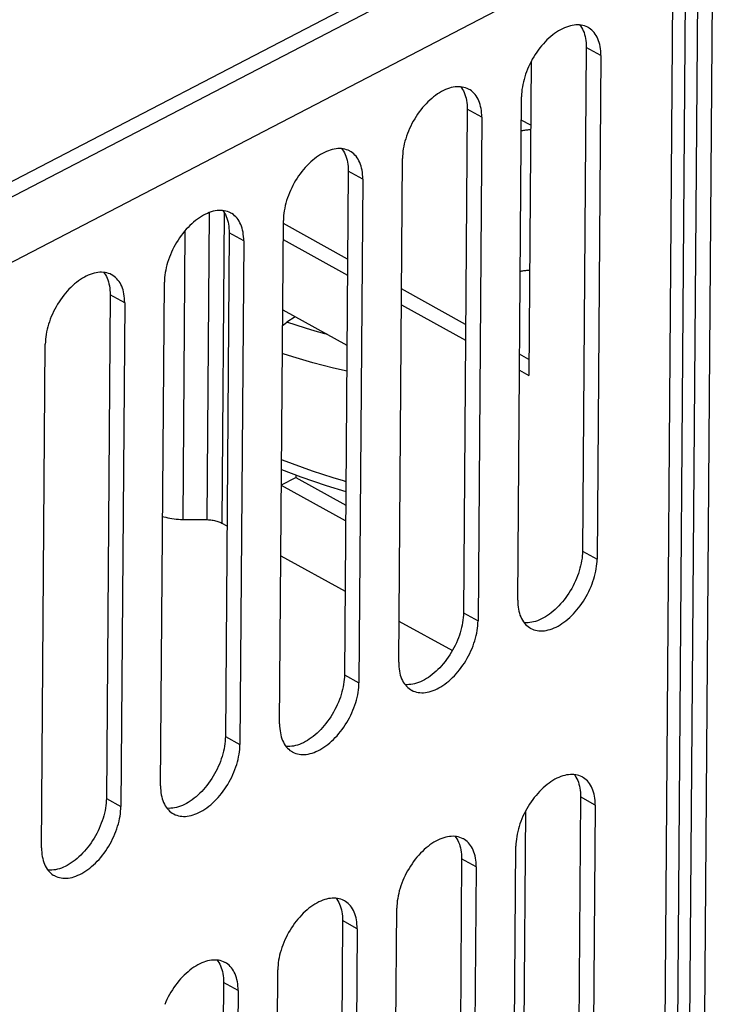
# Model space of a CAD drawing. Extents: x 0 to 420, y 0 to 297.
# Tile 34 of 51: x 390 to 395, y 82 to 89. Entities that reach past the tile are written whole.
import ezdxf

# ---------------------------------------------------------------- set-up
doc = ezdxf.new("R2010")
doc.units = 0
doc.header["$LTSCALE"] = 23.1
doc.layers.get('0').update_dxf_attribs({"linetype": 'CONTINUOUS'})
doc.layers.add('DATUM_AXIS', color=7, linetype='CONTINUOUS')

msp = doc.modelspace()

# ---------------------------------------------------------------- linework, layer by layer
at = {"color": 9, "linetype": 'CONTINUOUS'}
for p, q in [((394.8165, 89.5352), (383.7411, 83.7787)), ((394.7406, 79.4072), (394.8152, 89.3664)), ((394.2931, 88.5485), (394.1881, 88.6066)), ((393.4356, 88.1029), (393.3307, 88.1609)), ((392.5782, 87.6572), (392.4733, 87.7152)), ((391.4568, 85.2034), (391.4734, 87.4166)), ((391.5792, 87.4176), (391.5624, 85.1787)), ((391.2967, 87.2839), (391.2811, 85.2054)), ((391.7207, 87.2115), (391.6158, 87.2696)), ((390.8633, 86.7659), (390.7584, 86.8239)), ((394.1609, 84.9774), (394.2659, 84.9193)), ((393.3035, 84.5317), (393.4084, 84.4737)), ((392.4461, 84.0861), (392.551, 84.028)), ((391.5886, 83.6404), (391.6935, 83.5824)), ((390.7312, 83.1947), (390.8361, 83.1367)), ((394.2526, 83.1469), (394.1477, 83.205)), ((393.3952, 82.7013), (393.2902, 82.7593)), ((392.5377, 82.2556), (392.4328, 82.3137)), ((391.6803, 81.81), (391.5753, 81.868))]:
    msp.add_line(p, q, dxfattribs=at)
at = {"color": 7, "linetype": 'CONTINUOUS'}
for p, q in [((394.9054, 89.4802), (394.8307, 79.521)), ((394.1881, 88.6066), (394.1609, 84.9774)), ((394.2931, 88.5485), (394.2659, 84.9193)), ((393.7916, 88.5062), (393.7746, 86.2432)), ((393.6943, 84.6222), (393.7215, 88.2514)), ((393.3307, 88.1609), (393.3035, 84.5317)), ((393.4356, 88.1029), (393.4084, 84.4737)), ((392.8368, 84.1766), (392.864, 87.8058)), ((392.4733, 87.7152), (392.4461, 84.0861)), ((392.5782, 87.6572), (392.551, 84.028)), ((391.9794, 83.7309), (392.0066, 87.3601)), ((392.4685, 87.0807), (392.0064, 87.3364)), ((391.6158, 87.2696), (391.5886, 83.6404)), ((391.7207, 87.2115), (391.6935, 83.5824)), ((392.0055, 87.2218), (392.4676, 86.9662)), ((391.1219, 83.2852), (391.1491, 86.9144)), ((393.3191, 86.6102), (392.857, 86.8659)), ((390.7584, 86.8239), (390.7312, 83.1947)), ((390.8633, 86.7659), (390.8361, 83.1367)), ((392.0017, 86.7154), (392.4638, 86.4598)), ((392.8561, 86.7513), (393.3182, 86.4957)), ((392.091, 86.6661), (392.0307, 86.626)), ((390.2645, 82.8396), (390.2917, 86.4688)), ((393.7755, 86.3578), (393.7075, 86.3954)), ((393.7067, 86.2808), (393.7746, 86.2432)), ((391.9923, 85.4541), (392.0951, 85.5076)), ((392.0952, 85.5268), (392.0951, 85.5076)), ((392.0951, 85.5076), (392.4552, 85.3083)), ((392.4544, 85.1938), (391.9922, 85.4494)), ((391.2811, 85.2054), (391.4568, 85.2034)), ((391.5624, 85.1787), (391.6, 85.1579)), ((391.9884, 84.943), (392.4506, 84.6874)), ((392.839, 84.4725), (393.2239, 84.2597)), ((394.1477, 83.205), (394.1205, 79.5758)), ((393.7511, 83.1046), (393.7285, 80.0821)), ((394.2526, 83.1469), (394.2254, 79.5177)), ((393.6538, 79.2206), (393.681, 82.8498)), ((393.2902, 82.7593), (393.263, 79.1301)), ((393.3952, 82.7013), (393.368, 79.0721)), ((392.7963, 78.775), (392.8235, 82.4042)), ((392.4328, 82.3137), (392.4056, 78.6845)), ((392.5377, 82.2556), (392.5105, 78.6264)), ((391.9389, 78.3293), (391.9661, 81.9585)), ((391.5753, 81.868), (391.5481, 78.2388)), ((391.6803, 81.81), (391.6531, 78.1808))]:
    msp.add_line(p, q, dxfattribs=at)
for points in [[(394.2009, 88.75), (394.1983, 88.7514), (394.1875, 88.7565), (394.1762, 88.7608), (394.1645, 88.7642), (394.1524, 88.7666), (394.1399, 88.7682), (394.1271, 88.7688), (394.114, 88.7685), (394.1007, 88.7673), (394.0871, 88.7652), (394.0733, 88.7622), (394.0594, 88.7582), (394.0453, 88.7534), (394.0312, 88.7477), (394.0169, 88.7412), (394.0027, 88.7338), (393.9884, 88.7255), (393.9742, 88.7165), (393.9601, 88.7066), (393.9461, 88.696), (393.9323, 88.6847), (393.9186, 88.6727), (393.9052, 88.66), (393.892, 88.6466), (393.8791, 88.6326), (393.8666, 88.6181), (393.8543, 88.603), (393.8425, 88.5874), (393.831, 88.5713), (393.82, 88.5548), (393.8095, 88.5379), (393.7995, 88.5207), (393.79, 88.5032), (393.781, 88.4854), (393.7725, 88.4674), (393.7647, 88.4493), (393.7575, 88.431), (393.7509, 88.4126), (393.7449, 88.3942), (393.7396, 88.3758), (393.7349, 88.3575), (393.7309, 88.3393), (393.7276, 88.3213), (393.725, 88.3034), (393.7231, 88.2858), (393.7219, 88.2684), (393.7215, 88.2514)], [(394.1422, 88.7679), (394.1475, 88.7608), (394.1546, 88.7499), (394.1609, 88.7383), (394.1667, 88.726), (394.1718, 88.7131), (394.1762, 88.6995), (394.1799, 88.6853), (394.183, 88.6705), (394.1853, 88.6552), (394.187, 88.6394), (394.1879, 88.6232), (394.1881, 88.6066)], [(394.2931, 88.5485), (394.2929, 88.5652), (394.2919, 88.5814), (394.2903, 88.5972), (394.2879, 88.6125), (394.2849, 88.6272), (394.2811, 88.6414), (394.2767, 88.655), (394.2716, 88.668), (394.2659, 88.6803), (394.2595, 88.6919), (394.2525, 88.7028), (394.2448, 88.7129), (394.2366, 88.7222), (394.2278, 88.7308), (394.2185, 88.7385), (394.2086, 88.7454), (394.2009, 88.75)], [(393.3434, 88.3043), (393.3408, 88.3057), (393.33, 88.3109), (393.3187, 88.3151), (393.307, 88.3185), (393.2949, 88.321), (393.2825, 88.3225), (393.2697, 88.3231), (393.2566, 88.3228), (393.2432, 88.3216), (393.2297, 88.3195), (393.2159, 88.3165), (393.2019, 88.3126), (393.1879, 88.3078), (393.1737, 88.3021), (393.1595, 88.2955), (393.1452, 88.2881), (393.131, 88.2799), (393.1168, 88.2708), (393.1027, 88.261), (393.0887, 88.2504), (393.0748, 88.2391), (393.0612, 88.227), (393.0478, 88.2143), (393.0346, 88.2009), (393.0217, 88.187), (393.0091, 88.1724), (392.9969, 88.1573), (392.985, 88.1417), (392.9736, 88.1256), (392.9626, 88.1091), (392.9521, 88.0923), (392.942, 88.075), (392.9325, 88.0575), (392.9235, 88.0397), (392.9151, 88.0217), (392.9073, 88.0036), (392.9, 87.9853), (392.8934, 87.9669), (392.8874, 87.9486), (392.8821, 87.9302), (392.8774, 87.9119), (392.8735, 87.8937), (392.8702, 87.8756), (392.8676, 87.8577), (392.8657, 87.8401), (392.8645, 87.8228), (392.864, 87.8058)], [(393.2848, 88.3222), (393.2901, 88.3152), (393.2971, 88.3043), (393.3035, 88.2927), (393.3092, 88.2804), (393.3143, 88.2674), (393.3187, 88.2538), (393.3225, 88.2396), (393.3255, 88.2249), (393.3279, 88.2096), (393.3295, 88.1938), (393.3305, 88.1775), (393.3307, 88.1609)], [(393.4356, 88.1029), (393.4354, 88.1195), (393.4345, 88.1357), (393.4328, 88.1515), (393.4305, 88.1668), (393.4274, 88.1816), (393.4237, 88.1958), (393.4193, 88.2094), (393.4142, 88.2223), (393.4084, 88.2346), (393.402, 88.2462), (393.395, 88.2571), (393.3874, 88.2672), (393.3792, 88.2766), (393.3704, 88.2851), (393.3611, 88.2928), (393.3512, 88.2997), (393.3434, 88.3043)], [(392.486, 87.8587), (392.4834, 87.8601), (392.4726, 87.8652), (392.4613, 87.8695), (392.4496, 87.8728), (392.4375, 87.8753), (392.425, 87.8768), (392.4122, 87.8775), (392.3992, 87.8772), (392.3858, 87.876), (392.3722, 87.8739), (392.3584, 87.8708), (392.3445, 87.8669), (392.3304, 87.8621), (392.3163, 87.8564), (392.302, 87.8498), (392.2878, 87.8424), (392.2735, 87.8342), (392.2593, 87.8252), (392.2452, 87.8153), (392.2312, 87.8047), (392.2174, 87.7934), (392.2037, 87.7814), (392.1903, 87.7686), (392.1771, 87.7553), (392.1642, 87.7413), (392.1517, 87.7267), (392.1394, 87.7116), (392.1276, 87.696), (392.1161, 87.68), (392.1052, 87.6635), (392.0946, 87.6466), (392.0846, 87.6294), (392.0751, 87.6119), (392.0661, 87.5941), (392.0576, 87.5761), (392.0498, 87.5579), (392.0426, 87.5396), (392.036, 87.5213), (392.03, 87.5029), (392.0247, 87.4845), (392.02, 87.4662), (392.016, 87.448), (392.0127, 87.4299), (392.0101, 87.4121), (392.0082, 87.3944), (392.007, 87.3771), (392.0066, 87.3601)], [(392.4273, 87.8766), (392.4326, 87.8695), (392.4397, 87.8586), (392.446, 87.847), (392.4518, 87.8347), (392.4569, 87.8218), (392.4613, 87.8082), (392.465, 87.794), (392.4681, 87.7792), (392.4704, 87.7639), (392.4721, 87.7481), (392.473, 87.7319), (392.4733, 87.7152)], [(392.5782, 87.6572), (392.578, 87.6738), (392.577, 87.6901), (392.5754, 87.7059), (392.573, 87.7211), (392.57, 87.7359), (392.5662, 87.7501), (392.5618, 87.7637), (392.5567, 87.7767), (392.551, 87.789), (392.5446, 87.8006), (392.5376, 87.8114), (392.53, 87.8216), (392.5217, 87.8309), (392.5129, 87.8395), (392.5036, 87.8472), (392.4938, 87.854), (392.486, 87.8587)], [(391.6285, 87.413), (391.6259, 87.4144), (391.6151, 87.4196), (391.6038, 87.4238), (391.5921, 87.4272), (391.58, 87.4296), (391.5676, 87.4312), (391.5548, 87.4318), (391.5417, 87.4315), (391.5283, 87.4303), (391.5148, 87.4282), (391.501, 87.4252), (391.487, 87.4213), (391.473, 87.4164), (391.4588, 87.4107), (391.4446, 87.4042), (391.4303, 87.3968), (391.4161, 87.3885), (391.4019, 87.3795), (391.3878, 87.3697), (391.3738, 87.3591), (391.3599, 87.3477), (391.3463, 87.3357), (391.3329, 87.323), (391.3197, 87.3096), (391.3068, 87.2956), (391.2942, 87.2811), (391.282, 87.266), (391.2701, 87.2504), (391.2587, 87.2343), (391.2477, 87.2178), (391.2372, 87.2009), (391.2271, 87.1837), (391.2176, 87.1662), (391.2086, 87.1484), (391.2002, 87.1304), (391.1924, 87.1123), (391.1851, 87.094), (391.1785, 87.0756), (391.1725, 87.0572), (391.1672, 87.0389), (391.1626, 87.0205), (391.1586, 87.0023), (391.1553, 86.9843), (391.1527, 86.9664), (391.1508, 86.9488), (391.1496, 86.9314), (391.1491, 86.9144)], [(391.5699, 87.4309), (391.5752, 87.4238), (391.5822, 87.413), (391.5886, 87.4014), (391.5943, 87.3891), (391.5994, 87.3761), (391.6039, 87.3625), (391.6076, 87.3483), (391.6106, 87.3335), (391.613, 87.3182), (391.6146, 87.3025), (391.6156, 87.2862), (391.6158, 87.2696)], [(391.7207, 87.2115), (391.7205, 87.2282), (391.7196, 87.2444), (391.7179, 87.2602), (391.7156, 87.2755), (391.7125, 87.2903), (391.7088, 87.3044), (391.7044, 87.318), (391.6993, 87.331), (391.6935, 87.3433), (391.6871, 87.3549), (391.6801, 87.3658), (391.6725, 87.3759), (391.6643, 87.3852), (391.6555, 87.3938), (391.6462, 87.4015), (391.6363, 87.4084), (391.6285, 87.413)], [(390.7711, 86.9673), (390.7685, 86.9687), (390.7577, 86.9739), (390.7464, 86.9782), (390.7347, 86.9815), (390.7226, 86.984), (390.7101, 86.9855), (390.6973, 86.9861), (390.6843, 86.9859), (390.6709, 86.9847), (390.6573, 86.9825), (390.6435, 86.9795), (390.6296, 86.9756), (390.6155, 86.9708), (390.6014, 86.9651), (390.5871, 86.9585), (390.5729, 86.9511), (390.5586, 86.9429), (390.5444, 86.9338), (390.5303, 86.924), (390.5163, 86.9134), (390.5025, 86.9021), (390.4889, 86.89), (390.4754, 86.8773), (390.4622, 86.864), (390.4493, 86.85), (390.4368, 86.8354), (390.4245, 86.8203), (390.4127, 86.8047), (390.4013, 86.7886), (390.3903, 86.7722), (390.3797, 86.7553), (390.3697, 86.7381), (390.3602, 86.7205), (390.3512, 86.7028), (390.3427, 86.6848), (390.3349, 86.6666), (390.3277, 86.6483), (390.3211, 86.63), (390.3151, 86.6116), (390.3098, 86.5932), (390.3051, 86.5749), (390.3011, 86.5567), (390.2978, 86.5386), (390.2952, 86.5207), (390.2933, 86.5031), (390.2921, 86.4858), (390.2917, 86.4688)], [(390.7124, 86.9852), (390.7177, 86.9782), (390.7248, 86.9673), (390.7312, 86.9557), (390.7369, 86.9434), (390.742, 86.9304), (390.7464, 86.9168), (390.7501, 86.9026), (390.7532, 86.8879), (390.7555, 86.8726), (390.7572, 86.8568), (390.7581, 86.8406), (390.7584, 86.8239)], [(390.8633, 86.7659), (390.8631, 86.7825), (390.8621, 86.7988), (390.8605, 86.8145), (390.8581, 86.8298), (390.8551, 86.8446), (390.8513, 86.8588), (390.8469, 86.8724), (390.8418, 86.8854), (390.8361, 86.8976), (390.8297, 86.9092), (390.8227, 86.9201), (390.8151, 86.9302), (390.8068, 86.9396), (390.798, 86.9481), (390.7887, 86.9558), (390.7789, 86.9627), (390.7711, 86.9673)], [(392.0009, 86.6017), (392.0076, 86.608), (392.019, 86.6176), (392.0307, 86.626)], [(391.1365, 85.2271), (391.1453, 85.2244), (391.1594, 85.2206), (391.1738, 85.2172), (391.1886, 85.2142), (391.2036, 85.2117), (391.2188, 85.2096), (391.2342, 85.2079), (391.2498, 85.2066), (391.2654, 85.2057), (391.2811, 85.2054)], [(391.4568, 85.2034), (391.4659, 85.2032), (391.4749, 85.2026), (391.4838, 85.2018), (391.4927, 85.2007), (391.5014, 85.1993), (391.5099, 85.1976), (391.5182, 85.1957), (391.5264, 85.1934), (391.5342, 85.191), (391.5418, 85.1882), (391.549, 85.1853), (391.5559, 85.1821), (391.5624, 85.1787)], [(394.1609, 84.9774), (394.1605, 84.9604), (394.1593, 84.943), (394.1574, 84.9254), (394.1548, 84.9075), (394.1515, 84.8895), (394.1475, 84.8713), (394.1428, 84.853), (394.1375, 84.8346), (394.1315, 84.8162), (394.1249, 84.7978), (394.1177, 84.7795), (394.1099, 84.7614), (394.1014, 84.7434), (394.0925, 84.7256), (394.0829, 84.7081), (394.0729, 84.6909), (394.0624, 84.674), (394.0514, 84.6575), (394.0399, 84.6414), (394.0281, 84.6258), (394.0159, 84.6107), (394.0033, 84.5962), (393.9904, 84.5822), (393.9772, 84.5688), (393.9638, 84.5561), (393.9501, 84.5441), (393.9363, 84.5327), (393.9223, 84.5221), (393.9082, 84.5123), (393.894, 84.5033), (393.8797, 84.495), (393.8655, 84.4876), (393.8513, 84.4811), (393.8371, 84.4754), (393.823, 84.4706), (393.8091, 84.4666), (393.7953, 84.4636), (393.7817, 84.4615), (393.7684, 84.4603), (393.7553, 84.46), (393.7425, 84.4606), (393.7402, 84.4609)], [(393.7865, 84.4208), (393.7891, 84.4194), (393.7999, 84.4142), (393.8112, 84.41), (393.8229, 84.4066), (393.835, 84.4041), (393.8474, 84.4026), (393.8602, 84.402), (393.8733, 84.4022), (393.8866, 84.4034), (393.9002, 84.4056), (393.914, 84.4086), (393.9279, 84.4125), (393.942, 84.4173), (393.9562, 84.423), (393.9704, 84.4296), (393.9847, 84.437), (393.9989, 84.4452), (394.0131, 84.4543), (394.0272, 84.4641), (394.0412, 84.4747), (394.055, 84.486), (394.0687, 84.4981), (394.0821, 84.5108), (394.0953, 84.5242), (394.1082, 84.5381), (394.1208, 84.5527), (394.133, 84.5678), (394.1449, 84.5834), (394.1563, 84.5995), (394.1673, 84.6159), (394.1778, 84.6328), (394.1879, 84.6501), (394.1974, 84.6676), (394.2064, 84.6854), (394.2148, 84.7033), (394.2226, 84.7215), (394.2299, 84.7398), (394.2365, 84.7581), (394.2425, 84.7765), (394.2478, 84.7949), (394.2524, 84.8132), (394.2564, 84.8314), (394.2597, 84.8495), (394.2623, 84.8674), (394.2642, 84.885), (394.2654, 84.9023), (394.2659, 84.9193)], [(393.6943, 84.6222), (393.6945, 84.6056), (393.6954, 84.5893), (393.6971, 84.5736), (393.6994, 84.5583), (393.7025, 84.5435), (393.7062, 84.5293), (393.7106, 84.5157), (393.7157, 84.5028), (393.7215, 84.4905), (393.7278, 84.4789), (393.7349, 84.468), (393.7425, 84.4579), (393.7507, 84.4485), (393.7595, 84.44), (393.7688, 84.4323), (393.7787, 84.4254), (393.7865, 84.4208)], [(393.3035, 84.5317), (393.303, 84.5147), (393.3018, 84.4974), (393.2999, 84.4797), (393.2973, 84.4619), (393.294, 84.4438), (393.2901, 84.4256), (393.2854, 84.4073), (393.2801, 84.3889), (393.2741, 84.3705), (393.2675, 84.3522), (393.2602, 84.3339), (393.2524, 84.3157), (393.244, 84.2977), (393.235, 84.28), (393.2255, 84.2624), (393.2154, 84.2452), (393.2049, 84.2283), (393.1939, 84.2118), (393.1825, 84.1958), (393.1706, 84.1802), (393.1584, 84.1651), (393.1458, 84.1505), (393.1329, 84.1365), (393.1198, 84.1232), (393.1063, 84.1105), (393.0927, 84.0984), (393.0788, 84.0871), (393.0648, 84.0765), (393.0507, 84.0667), (393.0365, 84.0576), (393.0223, 84.0494), (393.008, 84.042), (392.9938, 84.0354), (392.9796, 84.0297), (392.9656, 84.0249), (392.9516, 84.021), (392.9378, 84.0179), (392.9243, 84.0158), (392.9109, 84.0146), (392.8978, 84.0143), (392.885, 84.015), (392.8827, 84.0153)], [(392.929, 83.9751), (392.9316, 83.9737), (392.9424, 83.9686), (392.9537, 83.9643), (392.9654, 83.9609), (392.9775, 83.9585), (392.99, 83.9569), (393.0028, 83.9563), (393.0158, 83.9566), (393.0292, 83.9578), (393.0428, 83.9599), (393.0566, 83.9629), (393.0705, 83.9669), (393.0846, 83.9717), (393.0987, 83.9774), (393.113, 83.9839), (393.1272, 83.9913), (393.1415, 83.9996), (393.1556, 84.0086), (393.1698, 84.0184), (393.1838, 84.029), (393.1976, 84.0404), (393.2112, 84.0524), (393.2247, 84.0651), (393.2379, 84.0785), (393.2508, 84.0925), (393.2633, 84.107), (393.2756, 84.1221), (393.2874, 84.1377), (393.2988, 84.1538), (393.3098, 84.1703), (393.3204, 84.1872), (393.3304, 84.2044), (393.3399, 84.2219), (393.3489, 84.2397), (393.3573, 84.2577), (393.3652, 84.2758), (393.3724, 84.2941), (393.379, 84.3125), (393.385, 84.3309), (393.3903, 84.3492), (393.395, 84.3676), (393.399, 84.3858), (393.4023, 84.4038), (393.4049, 84.4217), (393.4068, 84.4393), (393.408, 84.4567), (393.4084, 84.4737)], [(392.8368, 84.1766), (392.837, 84.1599), (392.838, 84.1437), (392.8396, 84.1279), (392.842, 84.1126), (392.845, 84.0979), (392.8488, 84.0837), (392.8532, 84.0701), (392.8583, 84.0571), (392.864, 84.0448), (392.8704, 84.0332), (392.8774, 84.0223), (392.885, 84.0122), (392.8933, 84.0029), (392.902, 83.9943), (392.9114, 83.9866), (392.9212, 83.9797), (392.929, 83.9751)], [(392.4461, 84.0861), (392.4456, 84.069), (392.4444, 84.0517), (392.4425, 84.0341), (392.4399, 84.0162), (392.4366, 83.9982), (392.4326, 83.98), (392.428, 83.9616), (392.4226, 83.9433), (392.4167, 83.9249), (392.41, 83.9065), (392.4028, 83.8882), (392.395, 83.8701), (392.3865, 83.8521), (392.3776, 83.8343), (392.368, 83.8168), (392.358, 83.7996), (392.3475, 83.7827), (392.3365, 83.7662), (392.325, 83.7501), (392.3132, 83.7345), (392.301, 83.7194), (392.2884, 83.7049), (392.2755, 83.6909), (392.2623, 83.6775), (392.2489, 83.6648), (392.2352, 83.6528), (392.2214, 83.6414), (392.2074, 83.6308), (392.1933, 83.621), (392.1791, 83.612), (392.1648, 83.6037), (392.1506, 83.5963), (392.1364, 83.5897), (392.1222, 83.5841), (392.1081, 83.5792), (392.0942, 83.5753), (392.0804, 83.5723), (392.0668, 83.5702), (392.0535, 83.569), (392.0404, 83.5687), (392.0276, 83.5693), (392.0253, 83.5696)], [(392.0716, 83.5294), (392.0742, 83.528), (392.085, 83.5229), (392.0963, 83.5186), (392.108, 83.5153), (392.1201, 83.5128), (392.1325, 83.5113), (392.1453, 83.5106), (392.1584, 83.5109), (392.1717, 83.5121), (392.1853, 83.5142), (392.1991, 83.5173), (392.2131, 83.5212), (392.2271, 83.526), (392.2413, 83.5317), (392.2555, 83.5383), (392.2698, 83.5457), (392.284, 83.5539), (392.2982, 83.563), (392.3123, 83.5728), (392.3263, 83.5834), (392.3401, 83.5947), (392.3538, 83.6067), (392.3672, 83.6195), (392.3804, 83.6328), (392.3933, 83.6468), (392.4059, 83.6614), (392.4181, 83.6765), (392.43, 83.6921), (392.4414, 83.7081), (392.4524, 83.7246), (392.4629, 83.7415), (392.473, 83.7587), (392.4825, 83.7762), (392.4915, 83.794), (392.4999, 83.812), (392.5077, 83.8302), (392.515, 83.8485), (392.5216, 83.8668), (392.5276, 83.8852), (392.5329, 83.9036), (392.5375, 83.9219), (392.5415, 83.9401), (392.5448, 83.9582), (392.5474, 83.976), (392.5493, 83.9937), (392.5505, 84.011), (392.551, 84.028)], [(391.9794, 83.7309), (391.9796, 83.7143), (391.9805, 83.698), (391.9822, 83.6822), (391.9845, 83.667), (391.9876, 83.6522), (391.9913, 83.638), (391.9957, 83.6244), (392.0008, 83.6114), (392.0066, 83.5991), (392.013, 83.5875), (392.02, 83.5767), (392.0276, 83.5665), (392.0358, 83.5572), (392.0446, 83.5487), (392.0539, 83.5409), (392.0638, 83.5341), (392.0716, 83.5294)], [(391.5886, 83.6404), (391.5881, 83.6234), (391.5869, 83.606), (391.585, 83.5884), (391.5824, 83.5706), (391.5791, 83.5525), (391.5752, 83.5343), (391.5705, 83.516), (391.5652, 83.4976), (391.5592, 83.4792), (391.5526, 83.4608), (391.5454, 83.4426), (391.5375, 83.4244), (391.5291, 83.4064), (391.5201, 83.3886), (391.5106, 83.3711), (391.5005, 83.3539), (391.49, 83.337), (391.479, 83.3205), (391.4676, 83.3044), (391.4557, 83.2888), (391.4435, 83.2738), (391.4309, 83.2592), (391.418, 83.2452), (391.4049, 83.2319), (391.3914, 83.2191), (391.3778, 83.2071), (391.3639, 83.1958), (391.3499, 83.1852), (391.3358, 83.1753), (391.3216, 83.1663), (391.3074, 83.1581), (391.2931, 83.1506), (391.2789, 83.1441), (391.2647, 83.1384), (391.2507, 83.1336), (391.2367, 83.1297), (391.2229, 83.1266), (391.2094, 83.1245), (391.196, 83.1233), (391.1829, 83.123), (391.1701, 83.1236), (391.1678, 83.1239)], [(391.2141, 83.0838), (391.2167, 83.0824), (391.2275, 83.0772), (391.2388, 83.073), (391.2505, 83.0696), (391.2626, 83.0672), (391.2751, 83.0656), (391.2879, 83.065), (391.3009, 83.0653), (391.3143, 83.0665), (391.3279, 83.0686), (391.3417, 83.0716), (391.3556, 83.0755), (391.3697, 83.0803), (391.3838, 83.086), (391.3981, 83.0926), (391.4123, 83.1), (391.4266, 83.1082), (391.4408, 83.1173), (391.4549, 83.1271), (391.4689, 83.1377), (391.4827, 83.149), (391.4963, 83.1611), (391.5098, 83.1738), (391.523, 83.1872), (391.5359, 83.2011), (391.5484, 83.2157), (391.5607, 83.2308), (391.5725, 83.2464), (391.584, 83.2625), (391.5949, 83.279), (391.6055, 83.2958), (391.6155, 83.3131), (391.625, 83.3306), (391.634, 83.3484), (391.6425, 83.3664), (391.6503, 83.3845), (391.6575, 83.4028), (391.6641, 83.4212), (391.6701, 83.4395), (391.6754, 83.4579), (391.6801, 83.4762), (391.6841, 83.4944), (391.6874, 83.5125), (391.69, 83.5304), (391.6919, 83.548), (391.6931, 83.5653), (391.6935, 83.5824)], [(394.1604, 83.3484), (394.1578, 83.3498), (394.147, 83.355), (394.1357, 83.3592), (394.124, 83.3626), (394.1119, 83.365), (394.0994, 83.3666), (394.0866, 83.3672), (394.0736, 83.3669), (394.0602, 83.3657), (394.0466, 83.3636), (394.0329, 83.3606), (394.0189, 83.3567), (394.0048, 83.3518), (393.9907, 83.3461), (393.9764, 83.3396), (393.9622, 83.3322), (393.9479, 83.3239), (393.9338, 83.3149), (393.9197, 83.3051), (393.9057, 83.2945), (393.8918, 83.2831), (393.8782, 83.2711), (393.8647, 83.2584), (393.8515, 83.245), (393.8386, 83.231), (393.8261, 83.2165), (393.8138, 83.2014), (393.802, 83.1858), (393.7906, 83.1697), (393.7796, 83.1532), (393.769, 83.1363), (393.759, 83.1191), (393.7495, 83.1016), (393.7405, 83.0838), (393.7321, 83.0658), (393.7242, 83.0477), (393.717, 83.0294), (393.7104, 83.011), (393.7044, 82.9926), (393.6991, 82.9743), (393.6944, 82.9559), (393.6904, 82.9377), (393.6871, 82.9197), (393.6845, 82.9018), (393.6826, 82.8842), (393.6814, 82.8668), (393.681, 82.8498)], [(394.1017, 83.3663), (394.1071, 83.3592), (394.1141, 83.3484), (394.1205, 83.3368), (394.1262, 83.3245), (394.1313, 83.3115), (394.1357, 83.2979), (394.1395, 83.2837), (394.1425, 83.2689), (394.1449, 83.2536), (394.1465, 83.2379), (394.1474, 83.2216), (394.1477, 83.205)], [(394.2526, 83.1469), (394.2524, 83.1636), (394.2514, 83.1798), (394.2498, 83.1956), (394.2474, 83.2109), (394.2444, 83.2257), (394.2406, 83.2398), (394.2362, 83.2534), (394.2311, 83.2664), (394.2254, 83.2787), (394.219, 83.2903), (394.212, 83.3012), (394.2044, 83.3113), (394.1961, 83.3206), (394.1874, 83.3292), (394.178, 83.3369), (394.1682, 83.3438), (394.1604, 83.3484)], [(391.1219, 83.2852), (391.1221, 83.2686), (391.1231, 83.2524), (391.1247, 83.2366), (391.1271, 83.2213), (391.1301, 83.2065), (391.1339, 83.1923), (391.1383, 83.1787), (391.1434, 83.1658), (391.1491, 83.1535), (391.1555, 83.1419), (391.1625, 83.131), (391.1701, 83.1209), (391.1784, 83.1115), (391.1872, 83.103), (391.1965, 83.0953), (391.2063, 83.0884), (391.2141, 83.0838)], [(390.7312, 83.1947), (390.7307, 83.1777), (390.7295, 83.1604), (390.7276, 83.1428), (390.725, 83.1249), (390.7217, 83.1068), (390.7177, 83.0886), (390.7131, 83.0703), (390.7077, 83.0519), (390.7018, 83.0335), (390.6951, 83.0152), (390.6879, 82.9969), (390.6801, 82.9787), (390.6716, 82.9608), (390.6627, 82.943), (390.6531, 82.9255), (390.6431, 82.9082), (390.6326, 82.8914), (390.6216, 82.8749), (390.6101, 82.8588), (390.5983, 82.8432), (390.5861, 82.8281), (390.5735, 82.8135), (390.5606, 82.7996), (390.5474, 82.7862), (390.534, 82.7735), (390.5203, 82.7614), (390.5065, 82.7501), (390.4925, 82.7395), (390.4784, 82.7297), (390.4642, 82.7206), (390.4499, 82.7124), (390.4357, 82.705), (390.4215, 82.6984), (390.4073, 82.6927), (390.3932, 82.6879), (390.3793, 82.684), (390.3655, 82.681), (390.3519, 82.6788), (390.3386, 82.6776), (390.3255, 82.6774), (390.3127, 82.678), (390.3104, 82.6783)], [(390.3567, 82.6381), (390.3593, 82.6367), (390.3701, 82.6316), (390.3814, 82.6273), (390.3931, 82.6239), (390.4052, 82.6215), (390.4176, 82.6199), (390.4304, 82.6193), (390.4435, 82.6196), (390.4569, 82.6208), (390.4704, 82.6229), (390.4842, 82.6259), (390.4982, 82.6299), (390.5122, 82.6347), (390.5264, 82.6404), (390.5406, 82.6469), (390.5549, 82.6543), (390.5691, 82.6626), (390.5833, 82.6716), (390.5974, 82.6815), (390.6114, 82.6921), (390.6253, 82.7034), (390.6389, 82.7154), (390.6523, 82.7281), (390.6655, 82.7415), (390.6784, 82.7555), (390.691, 82.77), (390.7032, 82.7851), (390.7151, 82.8007), (390.7265, 82.8168), (390.7375, 82.8333), (390.748, 82.8502), (390.7581, 82.8674), (390.7676, 82.8849), (390.7766, 82.9027), (390.785, 82.9207), (390.7928, 82.9389), (390.8001, 82.9571), (390.8067, 82.9755), (390.8127, 82.9939), (390.818, 83.0123), (390.8226, 83.0306), (390.8266, 83.0488), (390.8299, 83.0669), (390.8325, 83.0847), (390.8344, 83.1023), (390.8356, 83.1197), (390.8361, 83.1367)], [(393.3029, 82.9027), (393.3004, 82.9041), (393.2895, 82.9093), (393.2782, 82.9136), (393.2665, 82.9169), (393.2544, 82.9194), (393.242, 82.9209), (393.2292, 82.9215), (393.2161, 82.9213), (393.2028, 82.9201), (393.1892, 82.9179), (393.1754, 82.9149), (393.1615, 82.911), (393.1474, 82.9062), (393.1332, 82.9005), (393.119, 82.8939), (393.1047, 82.8865), (393.0905, 82.8783), (393.0763, 82.8692), (393.0622, 82.8594), (393.0482, 82.8488), (393.0344, 82.8375), (393.0207, 82.8254), (393.0073, 82.8127), (392.9941, 82.7994), (392.9812, 82.7854), (392.9686, 82.7708), (392.9564, 82.7557), (392.9446, 82.7401), (392.9331, 82.724), (392.9221, 82.7076), (392.9116, 82.6907), (392.9015, 82.6735), (392.892, 82.6559), (392.883, 82.6382), (392.8746, 82.6202), (392.8668, 82.602), (392.8595, 82.5837), (392.8529, 82.5654), (392.8469, 82.547), (392.8416, 82.5286), (392.837, 82.5103), (392.833, 82.4921), (392.8297, 82.474), (392.8271, 82.4561), (392.8252, 82.4385), (392.824, 82.4212), (392.8235, 82.4042)], [(393.2443, 82.9206), (393.2496, 82.9136), (393.2566, 82.9027), (393.263, 82.8911), (393.2688, 82.8788), (393.2738, 82.8658), (393.2783, 82.8522), (393.282, 82.838), (393.2851, 82.8233), (393.2874, 82.808), (393.289, 82.7922), (393.29, 82.776), (393.2902, 82.7593)], [(393.3952, 82.7013), (393.3949, 82.7179), (393.394, 82.7342), (393.3923, 82.7499), (393.39, 82.7652), (393.3869, 82.78), (393.3832, 82.7942), (393.3788, 82.8078), (393.3737, 82.8208), (393.3679, 82.833), (393.3616, 82.8446), (393.3545, 82.8555), (393.3469, 82.8656), (393.3387, 82.875), (393.3299, 82.8835), (393.3206, 82.8912), (393.3107, 82.8981), (393.3029, 82.9027)], [(390.2645, 82.8396), (390.2647, 82.8229), (390.2656, 82.8067), (390.2673, 82.7909), (390.2696, 82.7756), (390.2727, 82.7609), (390.2764, 82.7467), (390.2808, 82.7331), (390.2859, 82.7201), (390.2917, 82.7078), (390.2981, 82.6962), (390.3051, 82.6853), (390.3127, 82.6752), (390.3209, 82.6659), (390.3297, 82.6573), (390.339, 82.6496), (390.3489, 82.6427), (390.3567, 82.6381)], [(392.4455, 82.4571), (392.4429, 82.4585), (392.4321, 82.4636), (392.4208, 82.4679), (392.4091, 82.4713), (392.397, 82.4737), (392.3845, 82.4753), (392.3718, 82.4759), (392.3587, 82.4756), (392.3453, 82.4744), (392.3317, 82.4723), (392.318, 82.4693), (392.304, 82.4653), (392.2899, 82.4605), (392.2758, 82.4548), (392.2615, 82.4483), (392.2473, 82.4409), (392.2331, 82.4326), (392.2189, 82.4236), (392.2048, 82.4137), (392.1908, 82.4031), (392.1769, 82.3918), (392.1633, 82.3798), (392.1498, 82.3671), (392.1366, 82.3537), (392.1238, 82.3397), (392.1112, 82.3252), (392.0989, 82.3101), (392.0871, 82.2945), (392.0757, 82.2784), (392.0647, 82.2619), (392.0541, 82.245), (392.0441, 82.2278), (392.0346, 82.2103), (392.0256, 82.1925), (392.0172, 82.1745), (392.0093, 82.1563), (392.0021, 82.1381), (391.9955, 82.1197), (391.9895, 82.1013), (391.9842, 82.0829), (391.9795, 82.0646), (391.9755, 82.0464), (391.9722, 82.0283), (391.9696, 82.0105), (391.9677, 81.9929), (391.9666, 81.9755), (391.9661, 81.9585)], [(392.3868, 82.475), (392.3922, 82.4679), (392.3992, 82.457), (392.4056, 82.4454), (392.4113, 82.4331), (392.4164, 82.4202), (392.4208, 82.4066), (392.4246, 82.3924), (392.4276, 82.3776), (392.43, 82.3623), (392.4316, 82.3465), (392.4325, 82.3303), (392.4328, 82.3137)], [(392.5377, 82.2556), (392.5375, 82.2723), (392.5365, 82.2885), (392.5349, 82.3043), (392.5325, 82.3196), (392.5295, 82.3343), (392.5258, 82.3485), (392.5213, 82.3621), (392.5162, 82.3751), (392.5105, 82.3874), (392.5041, 82.399), (392.4971, 82.4099), (392.4895, 82.42), (392.4812, 82.4293), (392.4725, 82.4379), (392.4631, 82.4456), (392.4533, 82.4525), (392.4455, 82.4571)], [(391.5881, 82.0114), (391.5855, 82.0128), (391.5746, 82.018), (391.5633, 82.0222), (391.5516, 82.0256), (391.5395, 82.028), (391.5271, 82.0296), (391.5143, 82.0302), (391.5012, 82.0299), (391.4879, 82.0287), (391.4743, 82.0266), (391.4605, 82.0236), (391.4466, 82.0197), (391.4325, 82.0149), (391.4183, 82.0092), (391.4041, 82.0026), (391.3898, 81.9952), (391.3756, 81.987), (391.3614, 81.9779), (391.3473, 81.9681), (391.3333, 81.9575), (391.3195, 81.9461), (391.3058, 81.9341), (391.2924, 81.9214), (391.2792, 81.908), (391.2663, 81.8941), (391.2537, 81.8795), (391.2415, 81.8644), (391.2297, 81.8488), (391.2182, 81.8327), (391.2072, 81.8162), (391.1967, 81.7994), (391.1866, 81.7821), (391.1771, 81.7646), (391.1681, 81.7468), (391.1597, 81.7288), (391.1519, 81.7107)], [(391.5294, 82.0293), (391.5347, 82.0222), (391.5417, 82.0114), (391.5481, 81.9998), (391.5539, 81.9875), (391.559, 81.9745), (391.5634, 81.9609), (391.5671, 81.9467), (391.5702, 81.9319), (391.5725, 81.9167), (391.5742, 81.9009), (391.5751, 81.8846), (391.5753, 81.868)], [(391.6803, 81.81), (391.68, 81.8266), (391.6791, 81.8428), (391.6774, 81.8586), (391.6751, 81.8739), (391.672, 81.8887), (391.6683, 81.9029), (391.6639, 81.9165), (391.6588, 81.9294), (391.6531, 81.9417), (391.6467, 81.9533), (391.6396, 81.9642), (391.632, 81.9743), (391.6238, 81.9837), (391.615, 81.9922), (391.6057, 81.9999), (391.5958, 82.0068), (391.5881, 82.0114)]]:
    msp.add_lwpolyline(points, dxfattribs=at)
at = {"color": 9, "linetype": 'CONTINUOUS'}
msp.add_lwpolyline([(392.3206, 86.539), (392.3039, 86.5434), (392.2343, 86.5627), (392.1656, 86.5829), (392.0977, 86.604), (392.0307, 86.626)], dxfattribs=at)
at = {"layer": 'DATUM_AXIS', "color": 9, "linetype": 'CONTINUOUS'}
msp.add_line((383.788, 84.3871), (394.6427, 90.0288), dxfattribs=at)
at = {"layer": 'DATUM_AXIS', "color": 7, "linetype": 'CONTINUOUS'}
for p, q in [((394.5712, 89.8787), (383.7102, 84.2337)), ((395.0423, 81.6193), (395.103, 89.7186)), ((394.9352, 81.5636), (394.9959, 89.6629)), ((393.7882, 88.0458), (393.7202, 88.0833))]:
    msp.add_line(p, q, dxfattribs=at)
for points in [[(393.7879, 88.0117), (393.7857, 88.0117), (393.7785, 88.0116), (393.7714, 88.0113), (393.7643, 88.0109), (393.7572, 88.0102), (393.7502, 88.0094), (393.7434, 88.0084), (393.7366, 88.0072), (393.7299, 88.0059), (393.7233, 88.0043), (393.7196, 88.0034)], [(393.7803, 86.9989), (393.7781, 86.9989), (393.7709, 86.9988), (393.7638, 86.9985), (393.7567, 86.9981), (393.7496, 86.9974), (393.7427, 86.9966), (393.7358, 86.9956), (393.729, 86.9944), (393.7223, 86.9931), (393.7157, 86.9915), (393.712, 86.9906)], [(391.9931, 85.5651), (392.132, 85.513), (392.315, 85.4502), (392.4559, 85.4061)]]:
    msp.add_lwpolyline(points, dxfattribs=at)
at = {"layer": 'DATUM_AXIS', "color": 9, "linetype": 'CONTINUOUS'}
for points in [[(392.4624, 86.2734), (392.4434, 86.2776), (392.3681, 86.2953), (392.2935, 86.314), (392.2197, 86.3336), (392.1468, 86.3542), (392.0748, 86.3757), (392.0037, 86.3982), (391.9994, 86.3997)], [(391.9936, 85.6351), (391.9979, 85.6335), (392.069, 85.6071), (392.141, 85.5814), (392.2139, 85.5563), (392.2876, 85.5318), (392.3622, 85.5079), (392.4375, 85.4847), (392.4565, 85.4791)]]:
    msp.add_lwpolyline(points, dxfattribs=at)

doc.saveas('drawing.dxf')
